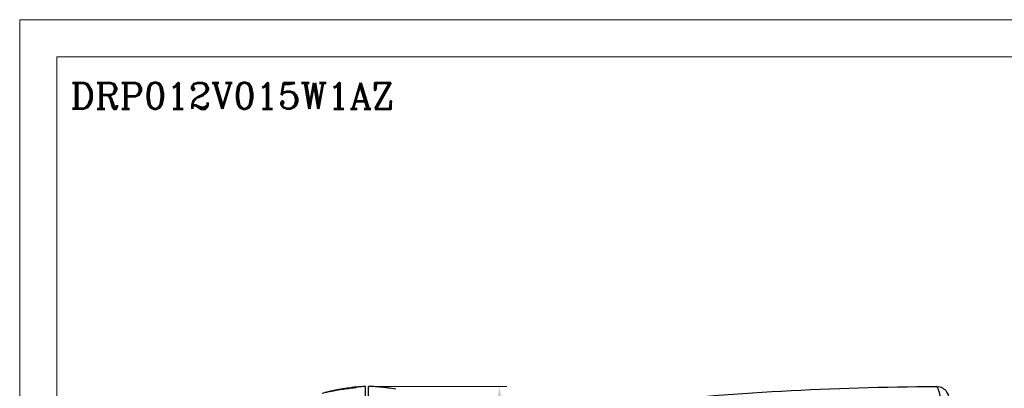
# Model space of a CAD drawing. Header units: millimetres. Extents: x 0 to 420, y 0 to 297.
# Tile 19 of 214: x 0 to 265, y 198 to 297. Entities that reach past the tile are written whole.
import ezdxf

# ---------------------------------------------------------------- set-up
doc = ezdxf.new("R2010")
doc.units = ezdxf.units.MM
doc.layers.get('0').update_dxf_attribs({"linetype": 'CONTINUOUS', "lineweight": 13})
doc.layers.get('Defpoints').update_dxf_attribs({"linetype": 'CONTINUOUS', "lineweight": 13})
doc.layers.add('Dimension', color=2, linetype='CONTINUOUS', lineweight=9)
doc.layers.add('Line', color=3, linetype='CONTINUOUS', lineweight=25)
doc.styles.add('ROMANC', font='romanc')
doc.styles.get("Standard").update_dxf_attribs({"font": 'romans.shx'})
doc.dimstyles.new('yutana', dxfattribs={"dimtxt": 3.5, "dimasz": 3, "dimexe": 1, "dimexo": 0.6, "dimgap": 1.5, "dimtad": 1, "dimdec": 1, "dimzin": 0, "dimdsep": 46, "dimtxsty": 'Standard', "dimcen": 0, "dimadec": 0, "dimazin": 0, "dimtp": 0.01, "dimtm": 0.01, "dimtfac": 1, "dimtdec": 1, "dimtmove": 0, "dimatfit": 3, "dimfxl": 1, "dimtolj": 1, "dimtzin": 0, "dimlwd": 0, "dimlwe": 0, "dimarcsym": 0})

# ---------------------------------------------------------------- blocks, each defined once
blk = doc.blocks.new('*D4')
at = {"layer": 'Defpoints', "color": 0, "ltscale": 5}
for p in [(93.69, 198.49), (128.89, 198.49), (93.69, 98.5)]:
    blk.add_point(p, dxfattribs=at)
at = {"layer": 'Dimension', "color": 0, "lineweight": 0, "ltscale": 5}
for p, q in [((94.89, 198.49), (130.89, 198.49)), ((128.89, 104.5), (128.89, 192.49)), ((94.89, 98.5), (130.89, 98.5))]:
    blk.add_line(p, q, dxfattribs=at)
at = {"layer": 'Dimension', "color": 0, "ltscale": 5}
for points in [[(127.89, 192.49), (129.89, 192.49), (128.89, 198.49)], [(127.89, 104.5), (129.89, 104.5), (128.89, 98.5)]]:
    blk.add_solid(points, dxfattribs=at)
at = {"layer": 'Dimension', "color": 0, "ltscale": 5, "insert": (123.39, 148.49), "char_height": 5, "attachment_point": 5, "rotation": 90}
blk.add_mtext('\\A1;100.0', dxfattribs=at)

msp = doc.modelspace()

# ---------------------------------------------------------------- linework, layer by layer
at = {"ltscale": 5}
for points in [[(0, 0), (420, 0), (420, 297), (0, 297)], [(10, 10), (410, 10), (410, 287), (10, 287)]]:
    msp.add_lwpolyline(points, close=True, dxfattribs=at)
at = {"layer": 'Line', "color": 7, "linetype": 'Continuous'}
for p, q in [((92.89, 189.06), (92.89, 198.47)), ((93.69, 188.5), (93.69, 198.49)), ((246.18, 198.49), (246.93, 198.42)), ((90.19, 198.17), (90.19, 198.13)), ((90.46, 198.27), (90.46, 198.24)), ((99.38, 198.03), (98.42, 198.16)), ((101.06, 197.76), (99.38, 198.03))]:
    msp.add_line(p, q, dxfattribs=at)
for points in [[(249.6, 195.77), (249.59, 195.83), (249.55, 195.99), (249.49, 196.18), (249.39, 196.42), (249.26, 196.7), (249.07, 197), (248.86, 197.28), (248.6, 197.55), (248.31, 197.79), (247.99, 198), (247.65, 198.18), (247.3, 198.31), (246.93, 198.42)], [(88.95, 198.16), (87.98, 198.03), (86.31, 197.76), (84.82, 197.47), (84.29, 197.36)]]:
    msp.add_lwpolyline(points, dxfattribs=at)
for points, knots in [([(92.89, 198.47), (92.42, 198.46), (91.61, 198.42), (90.8, 198.35), (90.46, 198.32)], [0, 0, 0, 0, 1.40535, 2.435559, 2.435559, 2.435559, 2.435559]), ([(98.42, 198.16), (98.32, 198.17), (97.73, 198.25), (96.65, 198.35), (95.18, 198.45), (94.18, 198.48), (93.69, 198.49)], [0, 0, 0, 0, 0.308579, 1.777711, 3.257513, 4.749485, 4.749485, 4.749485, 4.749485]), ([(247.38, 195.71), (247.34, 195.88), (247.27, 196.21), (247.15, 196.68), (247.03, 197.08), (246.91, 197.44), (246.79, 197.74), (246.67, 197.99), (246.56, 198.19), (246.44, 198.34), (246.31, 198.45), (246.22, 198.48), (246.18, 198.49)], [0, 0, 0, 0, 0.532616, 1.009905, 1.434292, 1.807316, 2.130547, 2.406116, 2.637166, 2.828081, 2.98489, 3.116842, 3.116842, 3.116842, 3.116842]), ([(90.19, 198.13), (88.97, 198.03), (86.5, 197.75), (83.53, 197.19), (81.77, 196.77), (81.24, 196.64)], [0, 0, 0, 0, 3.67784, 7.425744, 9.084289, 9.084289, 9.084289, 9.084289]), ([(82.25, 196.89), (82.44, 196.93), (83.84, 197.27), (86.47, 197.78), (88.93, 198.07), (90.15, 198.17)], [0, 0, 0, 0, 0.573881, 4.33393, 8.009752, 8.009752, 8.009752, 8.009752]), ([(90.18, 198.22), (89.02, 198.12), (86.65, 197.83), (84.32, 197.37), (83.13, 197.1)], [0, 0, 0, 0, 3.491126, 7.135785, 7.135785, 7.135785, 7.135785]), ([(84.29, 197.36), (85.08, 197.53), (87.02, 197.89), (88.99, 198.14), (90.15, 198.24)], [0, 0, 0, 0, 2.434064, 5.935679, 5.935679, 5.935679, 5.935679])]:
    msp.add_open_spline(points, degree=3, knots=knots, dxfattribs=at)
for points in [[(163.26, 193.89), (190.78, 196.83), (218.5, 198.37), (246.18, 198.49)], [(90.09, 198.29), (89.71, 198.25), (89.33, 198.21), (88.95, 198.16)], [(90.18, 198.3), (90.15, 198.29), (90.12, 198.29), (90.09, 198.29)], [(90.15, 198.24), (90.16, 198.24), (90.17, 198.24), (90.17, 198.24)], [(90.15, 198.17), (90.16, 198.17), (90.18, 198.17), (90.19, 198.17)], [(90.17, 198.24), (90.26, 198.25), (90.34, 198.26), (90.43, 198.27)], [(90.46, 198.32), (90.36, 198.31), (90.27, 198.31), (90.18, 198.3)], [(90.43, 198.24), (90.34, 198.23), (90.26, 198.22), (90.18, 198.22)], [(90.34, 198.23), (90.38, 198.25), (90.42, 198.26), (90.46, 198.27)], [(90.43, 198.27), (90.44, 198.27), (90.45, 198.27), (90.46, 198.27)], [(90.46, 198.24), (90.45, 198.24), (90.44, 198.24), (90.43, 198.24)], [(99.43, 198.02), (99.1, 198.07), (98.76, 198.12), (98.42, 198.16)]]:
    msp.add_open_spline(points, degree=3, dxfattribs=at)

# ---------------------------------------------------------------- texts
at = {"layer": 'Line', "color": 7, "style": 'ROMANC'}
msp.add_text('DRP012V015W1AZ', height=7, dxfattribs=at).set_placement((13.6, 273.08))

# ---------------------------------------------------------------- dimensions: what is measured, and where the dimension line sits
at = {"layer": 'Dimension', "color": 7}
dim = msp.add_linear_dim(base=(128.89, 198.49), p1=(93.69, 98.5), p2=(93.69, 198.49), angle=90, dimstyle='yutana', override={"dimscale": 2, "dimtxt": 2.5, "dimasz": 3}, dxfattribs=at)
dim.commit()
dim.dimension.update_dxf_attribs({"geometry": '*D4', "text_midpoint": (123.39, 148.49)})

doc.saveas('drawing.dxf')
